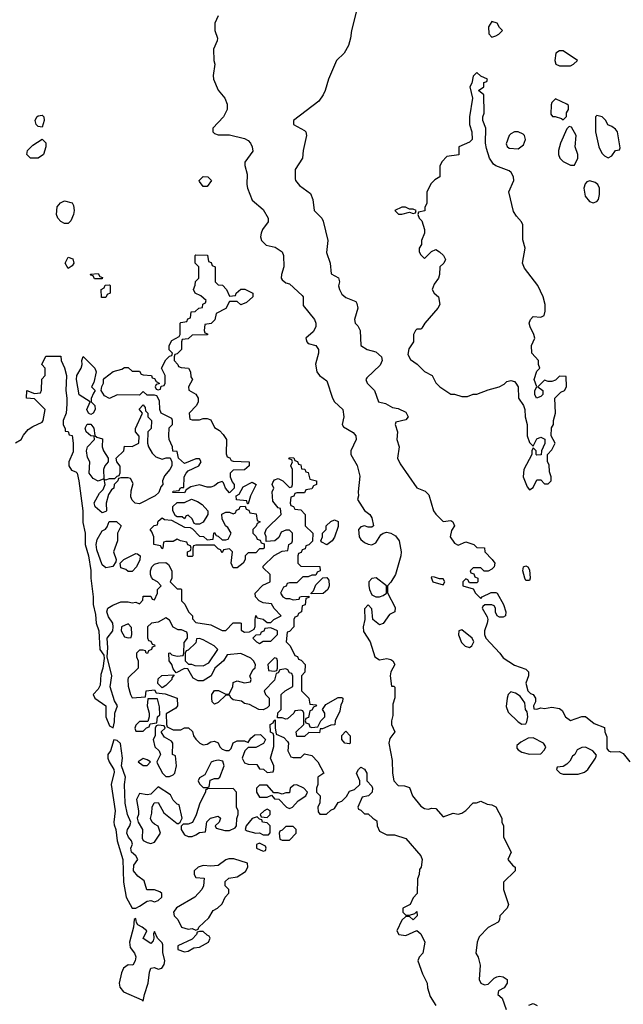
# Model space of a CAD drawing. Header units: inches. Extents: x 2601682 to 2755810, y 449311 to 584050.
# Tile 212 of 256: x 2640210 to 2643431, y 523278 to 528528. Entities that reach past the tile are written whole.
import ezdxf

# ---------------------------------------------------------------- set-up
doc = ezdxf.new("R2010")
doc.units = ezdxf.units.IN
doc.header["$MEASUREMENT"] = 0
doc.layers.add('C6542', color=7, linetype='Continuous')

msp = doc.modelspace()

# ---------------------------------------------------------------- linework, layer by layer
at = {"layer": 'C6542', "color": 2}
for points, elevation in [([(2642010.7, 528589.3), (2641981, 528470), (2641976, 528430), (2641964.7, 528390), (2641941, 528350), (2641901, 528310), (2641858, 528210), (2641841, 528150), (2641830, 528128), (2641806.4, 528093.6), (2641672, 527990), (2641672, 527970), (2641730, 527938), (2641738, 527930), (2641741, 527910), (2641722.8, 527830), (2641718.8, 527790), (2641681, 527730), (2641679.6, 527679.6), (2641682, 527670), (2641703.5, 527643.5), (2641762, 527602), (2641774.8, 527570), (2641782, 527510), (2641822, 527470), (2641830, 527454), (2641854.8, 527350), (2641847.1, 527287.1), (2641866.8, 527230), (2641872.7, 527172.7), (2641910.9, 527150.9), (2641916, 527130), (2641911.6, 527108.4), (2641916, 527090), (2641930, 527064.7), (2641950, 527046), (2642004.7, 527024.7), (2642010, 527014), (2642014, 526990), (2641996, 526930), (2642001, 526910), (2642014.9, 526894.9), (2642027.7, 526870), (2642030.7, 526790.7), (2642064.7, 526770), (2642110, 526757.1), (2642141.6, 526730), (2642144.4, 526710), (2642133.4, 526686.6), (2642062, 526618), (2642058, 526610), (2642064.7, 526590), (2642102.8, 526550), (2642124.7, 526490), (2642162, 526482), (2642199.8, 526459.8), (2642230, 526454.8), (2642270, 526436), (2642282.8, 526410), (2642270, 526394), (2642218, 526382), (2642214, 526370), (2642226, 526330), (2642222.8, 526290), (2642234.8, 526250), (2642226.8, 526190), (2642239.8, 526159.8), (2642330, 526032), (2642373.2, 526013.2), (2642393.7, 525993.7), (2642418, 525910), (2642430, 525892), (2642470, 525852), (2642510, 525858), (2642522, 525850), (2642530.8, 525830), (2642514.8, 525805.2), (2642507.3, 525770), (2642530, 525736), (2642550, 525726), (2642590, 525744.7), (2642634, 525730), (2642650, 525714), (2642690, 525712), (2642692, 525690), (2642732, 525650), (2642744.7, 525630), (2642742, 525610), (2642730, 525598), (2642710, 525588), (2642688.4, 525588.4), (2642670, 525606), (2642630, 525606), (2642614, 525590), (2642618, 525578), (2642632.7, 525572.7), (2642638, 525558), (2642654, 525550), (2642654, 525530), (2642650, 525526), (2642610, 525526), (2642602, 525542), (2642590, 525546), (2642574, 525530), (2642574, 525510), (2642630, 525494), (2642642, 525470), (2642670, 525442), (2642678, 525450), (2642726.3, 525473.7), (2642750, 525474), (2642758, 525470), (2642791.3, 525410), (2642804.7, 525370), (2642802, 525350), (2642790, 525342), (2642770, 525342), (2642758, 525350), (2642749, 525369), (2642748.7, 525390), (2642742, 525402), (2642730, 525408.7), (2642691.3, 525408.7), (2642681, 525399), (2642678, 525390), (2642704, 525344), (2642707.3, 525330), (2642704.9, 525310), (2642690.5, 525270), (2642690.5, 525250), (2642697.3, 525230), (2642772, 525150), (2642790, 525124.7), (2642850, 525086), (2642910, 525064.7), (2642924.7, 525050), (2642924.7, 525030), (2642911, 524990), (2642922, 524950), (2642936, 524936), (2642950.7, 524930.7), (2642962, 524910), (2642962, 524890), (2642952, 524870), (2642954, 524854), (2642970, 524852), (2642990, 524858), (2643010, 524856), (2643050, 524862.8), (2643090, 524856), (2643105.4, 524845.4), (2643122, 524810), (2643150, 524792), (2643210, 524812), (2643230, 524812), (2643276, 524776), (2643330, 524754), (2643332, 524730), (2643343.6, 524703.6), (2643342.8, 524642.8), (2643352, 524630), (2643364, 524624), (2643410, 524626.8), (2643430, 524616), (2643465.5, 524570)], 42), ([(2641270, 528548), (2641250.8, 528510), (2641251.3, 528470), (2641266, 528430), (2641264.7, 528415.3), (2641244.7, 528370), (2641246, 528310), (2641251.3, 528290), (2641242.8, 528230), (2641244.7, 528210), (2641270, 528152), (2641304.7, 528110), (2641316.9, 528076.9), (2641318, 528050), (2641298, 528010), (2641241, 527950), (2641241, 527930), (2641250, 527921), (2641270, 527914.8), (2641330, 527913.4), (2641410, 527894.9), (2641430, 527884), (2641442, 527870), (2641450.7, 527850), (2641453.7, 527826.3), (2641411.1, 527768.9), (2641411, 527750), (2641424.9, 527704.9), (2641422.4, 527650), (2641426, 527630), (2641450, 527566), (2641510, 527516), (2641536, 527470), (2641536, 527450), (2641506, 527410), (2641498.8, 527390), (2641496, 527370), (2641501, 527350), (2641525.8, 527325.8), (2641574.4, 527314.4), (2641611.3, 527290), (2641618.8, 527270), (2641619.1, 527210), (2641607.7, 527170), (2641606, 527150), (2641610, 527141), (2641630, 527124.9), (2641650, 527118.8), (2641717.5, 527057.5), (2641722.8, 527050), (2641723.4, 527003.4), (2641784, 526930), (2641790.8, 526910), (2641790.8, 526890), (2641776.4, 526863.6), (2641738, 526830), (2641742, 526810), (2641750, 526802), (2641790, 526791), (2641804.7, 526770), (2641804.7, 526750), (2641787.9, 526692.1), (2641796, 526650), (2641810, 526631.3), (2641850, 526602), (2641879.1, 526510), (2641890.8, 526490), (2641934.8, 526450), (2641940.7, 526410), (2641930.8, 526370), (2641937.3, 526357.3), (2641990, 526326.8), (2642004, 526310), (2642004.9, 526290), (2641977.3, 526230), (2641977.3, 526210), (2642010.6, 526150.6), (2642025.4, 526094.6), (2642016, 526010), (2642018, 525990), (2642012, 525970), (2642050, 525911.3), (2642078, 525890), (2642090, 525872), (2642098, 525830), (2642090, 525822), (2642070, 525822), (2642050, 525829), (2642030, 525824), (2642018.8, 525810), (2642022, 525770), (2642030, 525756), (2642050, 525740.7), (2642070, 525730.7), (2642090, 525727.3), (2642110, 525738), (2642138, 525782), (2642149, 525791), (2642170, 525796), (2642190, 525790.8), (2642215.2, 525775.2), (2642234.8, 525750), (2642246, 525690), (2642244.7, 525670), (2642216, 525570), (2642190.9, 525529.1), (2642172, 525510), (2642172.7, 525472.7), (2642214.4, 525394.4), (2642212, 525370), (2642183.4, 525356.6), (2642150, 525308), (2642130, 525301.2), (2642094, 525330), (2642090, 525386), (2642070, 525408), (2642050, 525386), (2642051.3, 525330), (2642043.8, 525290), (2642045.5, 525265.5), (2642080.7, 525210), (2642106, 525130), (2642130, 525114.8), (2642170, 525121), (2642190, 525116), (2642202, 525110), (2642211.3, 525090), (2642191, 525050), (2642186.8, 525030), (2642194, 524974), (2642206, 524974), (2642211.6, 524968.4), (2642212.7, 524912.7), (2642202, 524878), (2642202, 524818), (2642194.8, 524790), (2642194.8, 524770), (2642211.3, 524730), (2642185.3, 524694.7), (2642179.3, 524670), (2642198, 524578), (2642198.8, 524510), (2642207.3, 524470), (2642230, 524444.7), (2642263.6, 524443.6), (2642290, 524434), (2642306, 524390), (2642350, 524334.8), (2642370, 524322.8), (2642390, 524318), (2642410, 524324.7), (2642430, 524322), (2642470, 524278), (2642523.1, 524296.9), (2642550, 524292), (2642570, 524298), (2642590, 524311.3), (2642630, 524352), (2642647.3, 524352.7), (2642670, 524362), (2642705.4, 524345.4), (2642730, 524342), (2642751.3, 524331.3), (2642782, 524270), (2642782, 524250), (2642792, 524230), (2642792, 524170), (2642832, 524090), (2642814, 524050), (2642839.6, 524019.6), (2642854, 524010), (2642854, 523990), (2642791.6, 523928.4), (2642791.3, 523890), (2642818, 523810), (2642812, 523790), (2642772, 523750), (2642771.1, 523728.9), (2642763.6, 523716.4), (2642710, 523688), (2642662, 523638), (2642651.3, 523610), (2642644.7, 523550), (2642656, 523530), (2642666.4, 523486.4), (2642661, 523410), (2642670.9, 523390.9), (2642690, 523381), (2642710, 523384.7), (2642742.5, 523417.5), (2642755.5, 523424.5), (2642770, 523427.3), (2642790, 523424), (2642811.3, 523410), (2642811.3, 523390), (2642794.4, 523365.6), (2642764.7, 523350), (2642762, 523330), (2642784.7, 523310), (2642806, 523250)], 38), ([(2640189, 526271), (2640218, 526290), (2640230, 526312), (2640256.4, 526343.6), (2640280.4, 526359.6), (2640330, 526382), (2640335.3, 526390), (2640346, 526450), (2640290, 526506), (2640246, 526510), (2640248, 526550), (2640290, 526534), (2640322, 526538), (2640327.3, 526552.7), (2640328.9, 526611.1), (2640346, 526630), (2640346, 526670), (2640328, 526690), (2640350, 526734), (2640430, 526734), (2640431.3, 526710), (2640450, 526672), (2640460.7, 526630), (2640456, 526550), (2640462.8, 526510), (2640462, 526478), (2640458, 526430), (2640442, 526390), (2640442, 526370), (2640454, 526346), (2640454, 526334), (2640470, 526332), (2640474, 526314), (2640490.7, 526310.7), (2640496, 526270), (2640496, 526224), (2640472, 526170), (2640472, 526150), (2640486.8, 526126.8), (2640510, 526118), (2640518, 526110), (2640526.8, 526070), (2640546.8, 525910), (2640547.5, 525847.5), (2640560.7, 525790), (2640560.5, 525730), (2640577.1, 525670), (2640590.5, 525590.5), (2640590.5, 525550), (2640602.8, 525450), (2640602, 525410), (2640615.6, 525355.6), (2640619.1, 525310), (2640633.4, 525270), (2640638.8, 525170), (2640658.8, 525138.8), (2640662, 525122), (2640654.8, 525070), (2640643, 525037), (2640639.8, 524980.2), (2640630, 524958), (2640602, 524930), (2640612, 524910), (2640671, 524870), (2640670.7, 524810), (2640690, 524762), (2640710, 524752), (2640716.6, 524783.4), (2640718, 524830), (2640733.2, 524870), (2640716.1, 524896.1), (2640694, 524970), (2640702.4, 525030), (2640677.2, 525130), (2640681.2, 525178.8), (2640676.9, 525230), (2640706.6, 525270), (2640709.3, 525290), (2640706.6, 525310), (2640684, 525344), (2640675.1, 525370), (2640680.7, 525390), (2640706.8, 525406.8), (2640750, 525424.7), (2640790, 525424.7), (2640810, 525418), (2640830, 525422), (2640850, 525414), (2640867.3, 525432.7), (2640870, 525454), (2640910, 525454), (2640918, 525438), (2640930, 525434), (2640946, 525470), (2640946, 525490), (2640966, 525510), (2640946, 525530), (2640923.1, 525543.1), (2640914.6, 525554.6), (2640908, 525570), (2640908, 525590), (2640915.3, 525610), (2640930, 525624.7), (2640952.7, 525632.7), (2640990, 525634), (2641003.6, 525623.6), (2641022, 525590), (2641022, 525550), (2641014, 525530), (2641050, 525494), (2641070, 525494), (2641074, 525490), (2641074, 525430), (2641091.6, 525411.6), (2641112, 525370), (2641132, 525350), (2641132.7, 525332.7), (2641150, 525314), (2641230, 525301), (2641290, 525271.3), (2641310, 525272), (2641350, 525311.3), (2641387.3, 525312.7), (2641392, 525310), (2641392.7, 525272.7), (2641410, 525262), (2641436.4, 525263.6), (2641462, 525278), (2641467.3, 525292.7), (2641466, 525330), (2641470, 525352), (2641478, 525338), (2641510, 525332), (2641530, 525314), (2641550, 525314), (2641566, 525330), (2641606, 525350), (2641568.9, 525388.9), (2641554, 525414), (2641510, 525418), (2641488.9, 525428.9), (2641468, 525450), (2641466, 525470), (2641507.3, 525512.7), (2641546, 525530), (2641546, 525570), (2641510, 525606), (2641510, 525614), (2641568.4, 525671.6), (2641610, 525694), (2641642, 525698), (2641646, 525730), (2641662, 525738), (2641666, 525750), (2641666, 525790), (2641650, 525806), (2641630, 525806), (2641605.4, 525794.6), (2641592.7, 525767.3), (2641571.6, 525748.4), (2641526, 525746), (2641526, 525770), (2641518, 525790), (2641527.3, 525812.7), (2641606, 525890), (2641602, 525922), (2641590, 525926), (2641560.4, 525960.4), (2641558, 526010), (2641566, 526030), (2641558, 526050), (2641560.4, 526059.6), (2641570, 526074), (2641590, 526082), (2641614, 526070), (2641650, 526034), (2641662, 526038), (2641666, 526050), (2641666, 526130), (2641658, 526150), (2641666, 526170), (2641662, 526182), (2641647.3, 526187.3), (2641650, 526194), (2641672.7, 526192.7), (2641678, 526178), (2641692.7, 526172.7), (2641698, 526158), (2641710, 526154), (2641714, 526134), (2641731.6, 526131.6), (2641738, 526118), (2641750, 526114), (2641758, 526078), (2641794, 526070), (2641794, 526050), (2641778, 526042), (2641770, 526026), (2641738, 526022), (2641730, 526006), (2641690, 526006), (2641678, 526002), (2641672.7, 525987.3), (2641658, 525982), (2641654, 525950), (2641658, 525938), (2641672, 525932), (2641678, 525918), (2641710, 525914), (2641734, 525890), (2641734, 525830), (2641774, 525790), (2641772.7, 525747.3), (2641752.7, 525727.3), (2641738, 525722), (2641732.7, 525707.3), (2641718, 525702), (2641712.7, 525687.3), (2641698, 525682), (2641694, 525670), (2641694, 525630), (2641710, 525614), (2641811.6, 525611.6), (2641814, 525590), (2641798, 525582), (2641790, 525566), (2641770, 525566), (2641750, 525558), (2641722, 525558), (2641690, 525526), (2641650, 525526), (2641638, 525522), (2641632, 525508), (2641618, 525502), (2641602, 525470), (2641614, 525450), (2641630, 525442), (2641650, 525442), (2641670, 525434), (2641702, 525438), (2641706, 525450), (2641712.7, 525452.7), (2641754, 525454), (2641752.7, 525447.3), (2641738, 525442), (2641732.7, 525407.3), (2641718, 525402), (2641714, 525370), (2641698, 525362), (2641692.7, 525347.3), (2641678, 525342), (2641674, 525330), (2641674, 525290), (2641650, 525266), (2641638, 525262), (2641632, 525210), (2641654, 525190), (2641678, 525138), (2641692.7, 525132.7), (2641698, 525118), (2641712.7, 525112.7), (2641734, 525090), (2641731.6, 525048.4), (2641714, 525030), (2641714, 524950), (2641754, 524910), (2641758, 524878), (2641790, 524874), (2641794, 524870), (2641778, 524862), (2641770, 524846), (2641758, 524842), (2641752, 524808), (2641738, 524802), (2641734, 524790), (2641738, 524778), (2641752.7, 524772.7), (2641758, 524758), (2641770, 524754), (2641802, 524758), (2641818, 524790), (2641838, 524810), (2641838, 524830), (2641826, 524850), (2641843.1, 524876.9), (2641910, 524914), (2641930, 524914), (2641934, 524910), (2641932, 524890), (2641924.7, 524875.3), (2641918.8, 524841.2), (2641894, 524790), (2641892.7, 524767.3), (2641870, 524766), (2641826, 524746), (2641814, 524746), (2641810, 524726), (2641752.7, 524727.3), (2641730, 524706), (2641690, 524706), (2641686, 524730), (2641726, 524770), (2641726, 524830), (2641722, 524842), (2641710, 524846), (2641678, 524842), (2641674, 524830), (2641639.6, 524800.4), (2641630, 524798), (2641610, 524806), (2641586, 524806), (2641588.4, 524831.6), (2641606, 524850), (2641606, 524930), (2641626, 524950), (2641667.3, 524972.7), (2641667.3, 525027.3), (2641662, 525042), (2641650, 525046), (2641642, 525062), (2641630, 525066), (2641598, 525062), (2641590, 525046), (2641578, 525042), (2641570, 525006), (2641514, 524950), (2641522, 524930), (2641542, 524910), (2641542, 524870), (2641530, 524858), (2641510, 524848), (2641486, 524850), (2641436.4, 524876.4), (2641410, 524882), (2641394, 524894), (2641350, 524902), (2641338, 524910), (2641330, 524926), (2641310, 524926), (2641270, 524888), (2641250, 524878), (2641238, 524890), (2641235.3, 524910), (2641235.3, 524930), (2641249, 524951), (2641270.9, 524950.9), (2641310, 524932), (2641327.3, 524932.7), (2641348, 524970), (2641350, 524994), (2641370, 525002), (2641410, 524992), (2641442, 524998), (2641446, 525010), (2641438, 525030), (2641456.4, 525063.6), (2641467.3, 525072.7), (2641468, 525090), (2641458, 525110), (2641443.1, 525123.1), (2641390, 525148), (2641318, 525142), (2641298, 525110), (2641252, 525070), (2641232, 525030), (2641190, 525002), (2641163.1, 525003.1), (2641136.4, 525016.4), (2641107.3, 525067.3), (2641090, 525068), (2641046, 525046), (2641030, 525066), (2641022, 525090), (2641008, 525110), (2641006, 525150), (2641011.6, 525151.6), (2641022, 525142), (2641050, 525134), (2641082, 525138), (2641086, 525150), (2641087.3, 525207.3), (2641106, 525230), (2641106, 525250), (2641102, 525262), (2641074, 525274), (2641055.3, 525275.3), (2641028.9, 525288.9), (2641010, 525326), (2640990, 525338), (2640950, 525315.3), (2640914, 525310), (2640892, 525290), (2640892.7, 525232.7), (2640898, 525218), (2640910, 525214), (2640918, 525198), (2640930, 525194), (2640931.6, 525188.4), (2640918, 525182), (2640914, 525170), (2640898, 525162), (2640891.6, 525148.4), (2640886, 525150), (2640882, 525162), (2640870, 525166), (2640850, 525166), (2640834, 525150), (2640834, 525130), (2640842, 525110), (2640842, 525070), (2640790, 525018), (2640786.8, 525010), (2640790, 524974), (2640801, 524930), (2640810, 524912), (2640882, 524918), (2640886, 524950), (2640930, 524954), (2640938, 524938), (2640987.3, 524932.7), (2641051.1, 524911.1), (2641052, 524870), (2641043.6, 524856.4), (2640992.7, 524827.3), (2640994, 524770), (2640998, 524758), (2641030, 524742), (2641070, 524742), (2641090, 524752), (2641111.6, 524751.6), (2641132, 524732), (2641138, 524710), (2641150, 524692), (2641171.1, 524671.1), (2641190, 524662), (2641210, 524664.7), (2641230, 524678), (2641250, 524681), (2641270, 524672), (2641278, 524650), (2641290, 524638), (2641310, 524631.3), (2641328.4, 524631.6), (2641338, 524642), (2641350, 524672), (2641370, 524682), (2641410, 524682), (2641430, 524674), (2641443.1, 524696.9), (2641464.7, 524715.3), (2641496, 524716), (2641522, 524690), (2641511.3, 524668.7), (2641470, 524648), (2641430, 524648), (2641412, 524630), (2641398, 524590), (2641410, 524564.7), (2641430, 524558), (2641476, 524556), (2641490, 524534), (2641511.6, 524531.6), (2641530, 524514), (2641562, 524518), (2641566, 524530), (2641566, 524550), (2641548, 524590), (2641567.3, 524652.7), (2641566, 524710), (2641562, 524722), (2641548.4, 524728.4), (2641546, 524770), (2641562, 524778), (2641566, 524790), (2641574, 524794), (2641572.7, 524752.7), (2641578, 524718), (2641619.8, 524699.8), (2641639.8, 524679.8), (2641644.7, 524670), (2641642, 524630), (2641658, 524598), (2641670, 524594), (2641710, 524594), (2641730, 524614), (2641770, 524604.7), (2641802, 524570), (2641834, 524510), (2641802, 524490), (2641802, 524450), (2641794, 524430), (2641794, 524410), (2641814, 524390), (2641812.7, 524352.7), (2641802, 524330), (2641803.6, 524303.6), (2641812.7, 524292.7), (2641847.3, 524292.7), (2641870, 524314), (2641890, 524322), (2641910, 524354), (2641930, 524362), (2641954.6, 524385.4), (2641970, 524414), (2641996.4, 524423.6), (2642026, 524450), (2642026, 524470), (2642008, 524510), (2642018, 524530), (2642030, 524542), (2642050, 524532), (2642062, 524510), (2642062, 524470), (2642090, 524442), (2642093.4, 524430), (2642090.6, 524410), (2642070.9, 524389.1), (2642038, 524382), (2642014, 524330), (2642018, 524318), (2642030, 524314), (2642050, 524294), (2642070, 524294), (2642094, 524270), (2642116, 524256), (2642118, 524230), (2642130, 524202), (2642170, 524182), (2642210, 524182), (2642270, 524162), (2642351, 524070), (2642358, 524050), (2642352, 524010), (2642343.6, 523996.4), (2642342, 523970), (2642332.7, 523947.3), (2642331.6, 523868.4), (2642310, 523846), (2642294, 523810), (2642254, 523790), (2642254, 523770), (2642270, 523754), (2642290, 523754), (2642318, 523762), (2642330, 523772), (2642331.3, 523750), (2642310, 523728), (2642290, 523746), (2642270, 523746), (2642250, 523726), (2642222, 523670), (2642234, 523650), (2642270, 523644.7), (2642330, 523672), (2642350, 523654), (2642372, 523610), (2642362, 523550), (2642342, 523530), (2642334, 523510), (2642359.8, 523439.8), (2642384.7, 523390), (2642385.4, 523365.4), (2642399.8, 523319.8), (2642430.9, 523270.9)], 34), ([(2642927.3, 523272.7), (2642950, 523282), (2642971.1, 523271.1)], 38)]:
    msp.add_lwpolyline(points, dxfattribs=dict(at, elevation=elevation))
for points, elevation in [([(2642730, 528518), (2642712, 528490), (2642712.7, 528452.7), (2642730, 528434), (2642750, 528442), (2642766, 528450), (2642786, 528470), (2642770, 528486), (2642758, 528510)], 46), ([(2643110, 528361.2), (2643090, 528361.2), (2643071.3, 528350), (2643064.7, 528310), (2643071.6, 528291.6), (2643090, 528282), (2643150, 528282), (2643166, 528290), (2643186, 528310)], 46), ([(2642650, 528246), (2642630, 528226), (2642622, 528190), (2642612, 528170), (2642626, 528110), (2642611, 528010), (2642611, 527970), (2642622.8, 527930), (2642624.7, 527890), (2642610, 527875.3), (2642554, 527850), (2642552.7, 527807.3), (2642490, 527798), (2642462, 527770), (2642452.7, 527747.3), (2642452, 527690), (2642425.4, 527674.6), (2642405.4, 527654.6), (2642382, 527610), (2642382, 527550), (2642372.7, 527527.3), (2642371.6, 527508.4), (2642338, 527502), (2642334, 527490), (2642342, 527470), (2642356, 527456), (2642371, 527410), (2642370.9, 527389.1), (2642354, 527350), (2642354, 527330), (2642342, 527310), (2642342, 527290), (2642350, 527274), (2642370, 527254), (2642407.3, 527292.7), (2642430, 527302), (2642450.7, 527290.7), (2642471.3, 527270), (2642482, 527250), (2642474, 527230), (2642452, 527210), (2642451.1, 527168.9), (2642444.7, 527150), (2642422, 527118), (2642411.3, 527090), (2642422, 527070), (2642444.7, 527050), (2642452, 527010), (2642442, 526990), (2642372, 526910), (2642356.9, 526883.1), (2642350, 526878), (2642330, 526878), (2642322, 526870), (2642312, 526850), (2642312, 526810), (2642287.5, 526772.5), (2642282, 526742), (2642295.3, 526715.3), (2642330.7, 526690.7), (2642370, 526651.3), (2642411.3, 526630), (2642430, 526592), (2642452, 526570), (2642510, 526531.3), (2642530, 526531.3), (2642570, 526518), (2642600.4, 526519.6), (2642630, 526531.3), (2642650, 526531.3), (2642710, 526554.8), (2642769.3, 526570.7), (2642796, 526584), (2642810, 526598), (2642830, 526604.7), (2642850, 526598), (2642858, 526590), (2642870.8, 526570), (2642871, 526510), (2642898, 526470), (2642906, 526450), (2642907.3, 526410), (2642917.3, 526370), (2642918, 526310), (2642930, 526274), (2642950, 526254), (2642970, 526294), (2642990, 526302), (2643012, 526292), (2643012, 526268), (2642994, 526230), (2642992.7, 526207.3), (2642970, 526206), (2642966, 526210), (2642966, 526230), (2642950, 526246), (2642942, 526230), (2642942, 526210), (2642901, 526130), (2642896, 526090), (2642918, 526038), (2642930, 526022), (2642950, 526034), (2642970, 526074), (2642990, 526074), (2643010, 526054), (2643030, 526054), (2643046, 526070), (2643046, 526090), (2643036.4, 526116.4), (2643035.3, 526155.3), (2643026, 526170), (2643026, 526210), (2643050, 526234), (2643068, 526270), (2643046, 526310), (2643048, 526352), (2643058, 526370), (2643058, 526390), (2643068.7, 526430), (2643066, 526510), (2643098, 526542), (2643118, 526550), (2643128, 526570), (2643126, 526626), (2643090, 526628), (2643070, 526606), (2643050, 526598), (2643030, 526598), (2643010, 526606), (2642974, 526570), (2643002, 526550), (2643002, 526530), (2642990, 526518), (2642968, 526510), (2642959, 526530), (2642959, 526550), (2642968.7, 526570), (2642955.3, 526610), (2642970, 526654), (2642986, 526670), (2642978, 526690), (2642978, 526710), (2642942.7, 526750), (2642941.2, 526790), (2642959, 526830), (2642954, 526850), (2642933.2, 526890), (2642929.4, 526910.6), (2642935.3, 526930), (2642950, 526944.7), (2642990, 526941), (2643008, 526950), (2643014.6, 526974.6), (2643014, 527010), (2643004, 527050), (2642974, 527110), (2642903.2, 527203.2), (2642893.2, 527230), (2642908, 527310), (2642894.6, 527354.6), (2642894.6, 527434.6), (2642888, 527450), (2642860.2, 527480.2), (2642845.6, 527505.6), (2642819.3, 527610), (2642846, 527670), (2642845.2, 527690), (2642832.7, 527712.7), (2642822, 527722), (2642750, 527748), (2642738, 527758), (2642717.2, 527790), (2642701.5, 527841.5), (2642696, 527870), (2642697.2, 527950), (2642682, 527990), (2642682, 528010), (2642688.7, 528030), (2642687.3, 528127.3), (2642658, 528150), (2642686, 528170), (2642687.3, 528192.7), (2642702, 528198), (2642706, 528210), (2642670, 528226)], 46), ([(2643070, 528106), (2643050, 528086), (2643045.4, 528074.6), (2643043.6, 528023.6), (2643052.7, 528012.7), (2643067.3, 528012.7), (2643102, 528002), (2643110, 527994), (2643127.3, 528012.7), (2643128.4, 528031.6), (2643138, 528050), (2643138, 528070), (2643130, 528078)], 46), ([(2640330, 527955.3), (2640310, 527959), (2640299, 527970), (2640294, 527990), (2640302, 528010), (2640310, 528016), (2640330, 528018.8), (2640338.8, 528010), (2640342, 527990)], 34), ([(2643290, 528018), (2643282, 528010), (2643282, 527930), (2643301, 527850), (2643316.9, 527816.9), (2643330, 527802), (2643350, 527792), (2643370, 527802), (2643388.9, 527831.1), (2643410, 527834), (2643414.6, 527845.4), (2643399.3, 527930), (2643390, 527944), (2643370, 527959), (2643348, 527968), (2643338, 527990), (2643318, 528010)], 46), ([(2643142, 527958), (2643130, 527946), (2643096, 527870), (2643084.7, 527830), (2643084.7, 527810), (2643092, 527790), (2643110, 527772), (2643150, 527752), (2643170, 527752), (2643188.7, 527790), (2643188.7, 527810), (2643174, 527850), (2643179, 527910), (2643154.6, 527954.6)], 46), ([(2640310, 527789.6), (2640269, 527790), (2640249, 527810), (2640252.7, 527830), (2640281, 527859), (2640330, 527891), (2640350, 527872), (2640350.4, 527850), (2640337.1, 527810)], 34), ([(2642870, 527929.2), (2642850, 527929.2), (2642830, 527919), (2642822.8, 527910), (2642806.8, 527866.8), (2642811.1, 527851.1), (2642822.8, 527842.8), (2642870, 527838.8), (2642898.9, 527861.1), (2642909.2, 527890), (2642904, 527910), (2642897.5, 527917.5)], 46), ([(2641190, 527638), (2641170, 527666), (2641168.7, 527670), (2641190, 527691.3), (2641214, 527690), (2641234, 527670), (2641210, 527638)], 34), ([(2643251.6, 527668.4), (2643236.9, 527663.1), (2643226.8, 527653.2), (2643221, 527630), (2643227.1, 527587.1), (2643250, 527558), (2643270, 527551.3), (2643290, 527558), (2643299, 527570), (2643304.7, 527595.3), (2643304, 527630), (2643295.3, 527650), (2643280.2, 527660.2)], 46), ([(2640470, 527440.9), (2640450, 527441.6), (2640430, 527451.5), (2640414.3, 527470), (2640407.1, 527490), (2640409.7, 527530.3), (2640428.2, 527551.8), (2640450, 527561.6), (2640490, 527551.3), (2640497.1, 527537.1), (2640500.4, 527510), (2640497.1, 527490), (2640483.9, 527456.1)], 34), ([(2642250, 527528.7), (2642212, 527510), (2642231.6, 527491.6), (2642250, 527491.3), (2642290, 527502), (2642310, 527494), (2642322, 527498), (2642326, 527510), (2642310, 527518), (2642290, 527518), (2642268.4, 527528.4)], 46), ([(2640470, 527202), (2640453.2, 527230), (2640470, 527261), (2640493.7, 527253.7), (2640498.8, 527230), (2640490, 527215.3)], 34), ([(2641330, 527054), (2641362, 527058), (2641366, 527070), (2641390, 527092), (2641411.6, 527091.6), (2641454, 527070), (2641454, 527050), (2641419.8, 527020.2), (2641390, 527008), (2641370, 527026), (2641330, 527026), (2641311.1, 526988.9), (2641258, 526962), (2641251.6, 526928.4), (2641232, 526908), (2641198, 526902), (2641194, 526870), (2641198, 526858), (2641212.7, 526852.7), (2641212.7, 526847.3), (2641130, 526846), (2641110, 526826), (2641078, 526822), (2641074, 526810), (2641074, 526770), (2641050, 526746), (2641038, 526742), (2641034, 526730), (2641034, 526710), (2641054, 526690), (2641058, 526678), (2641072.7, 526672.7), (2641112, 526670), (2641122, 526650), (2641123.6, 526623.6), (2641132, 526610), (2641112, 526570), (2641112.7, 526552.7), (2641151.1, 526531.1), (2641162, 526510), (2641162, 526490), (2641154, 526470), (2641114, 526430), (2641118, 526398), (2641130, 526394), (2641170, 526394), (2641190, 526402), (2641210, 526402), (2641230, 526394), (2641250, 526354), (2641276.9, 526336.9), (2641296.9, 526316.9), (2641314, 526290), (2641312.7, 526212.7), (2641318, 526198), (2641332, 526192), (2641338, 526178), (2641350, 526174), (2641434, 526170), (2641434, 526150), (2641410, 526128), (2641350, 526126), (2641334, 526110), (2641334, 526090), (2641343.6, 526063.6), (2641354, 526050), (2641354, 526030), (2641330, 526006), (2641308, 526030), (2641298, 526058), (2641290, 526066), (2641270, 526058), (2641250, 526042), (2641230, 526035.3), (2641210, 526035.3), (2641170, 526048.7), (2641123.6, 526036.4), (2641098, 526022), (2641090, 526006), (2641027.3, 526007.3), (2641030, 526014), (2641062, 526018), (2641066, 526030), (2641074, 526034), (2641086, 526034), (2641088.7, 526090), (2641098, 526110), (2641110, 526122), (2641166, 526150), (2641178, 526170), (2641170, 526186), (2641150, 526186), (2641090, 526162), (2641058, 526190), (2641050, 526226), (2641027.3, 526227.3), (2641026, 526250), (2641008, 526290), (2641006, 526310), (2641008.4, 526351.6), (2641026, 526370), (2641026, 526390), (2641022, 526402), (2640966, 526430), (2640958, 526450), (2640956.4, 526496.4), (2640942, 526522), (2640930, 526526), (2640890, 526526), (2640870, 526546), (2640850, 526526), (2640730, 526528), (2640690, 526508.7), (2640663.1, 526523.1), (2640646, 526550), (2640648.4, 526571.6), (2640658, 526590), (2640658, 526610), (2640663.1, 526616.9), (2640710, 526651.3), (2640755.3, 526664.7), (2640770, 526674), (2640790, 526674), (2640810, 526654), (2640850, 526654), (2640858, 526638), (2640870, 526634), (2640914, 526630), (2640918, 526618), (2640930, 526614), (2640938, 526598), (2640954, 526590), (2640954, 526586), (2640938, 526582), (2640934, 526570), (2640938, 526558), (2640950, 526554), (2640962, 526558), (2640966, 526574), (2640982, 526578), (2640986, 526590), (2640986, 526630), (2640968, 526670), (2640990, 526714), (2641010, 526734), (2641022, 526738), (2641026, 526750), (2641008.4, 526768.4), (2641008.4, 526791.6), (2641022, 526818), (2641062, 526838), (2641066, 526850), (2641066, 526910), (2641070, 526914), (2641102, 526918), (2641107.3, 526932.7), (2641122, 526938), (2641126, 526970), (2641147.3, 526972.7), (2641166, 526990), (2641186, 526994), (2641188.4, 527011.6), (2641202, 527018), (2641206, 527030), (2641176.4, 527056.4), (2641146, 527070), (2641138, 527090), (2641147.3, 527112.7), (2641148.4, 527131.6), (2641166, 527150), (2641166, 527210), (2641146, 527230), (2641146, 527270), (2641150, 527274), (2641212.7, 527272.7), (2641218, 527238), (2641232.7, 527232.7), (2641238, 527218), (2641254, 527210), (2641254, 527130), (2641270, 527114), (2641292.7, 527112.7), (2641314, 527090)], 34), ([(2640610, 527146), (2640602, 527162), (2640590, 527166), (2640588.4, 527171.6), (2640630, 527174), (2640638, 527158), (2640652.7, 527152.7), (2640650, 527146)], 34), ([(2640670, 527046), (2640647.3, 527047.3), (2640646, 527090), (2640662, 527098), (2640667.3, 527112.7), (2640690, 527114), (2640694, 527110), (2640694, 527070), (2640678, 527062)], 34), ([(2640590, 526422), (2640578, 526430), (2640569, 526450), (2640586, 526490), (2640528, 526528), (2640513, 526610), (2640515.8, 526630), (2640538.4, 526670), (2640543.7, 526690), (2640541.2, 526710), (2640550, 526731.3), (2640611.3, 526670), (2640618, 526650), (2640606, 526594), (2640594, 526570), (2640614, 526550), (2640603.6, 526536.4), (2640592.7, 526507.3), (2640592, 526490), (2640612, 526470), (2640614, 526450), (2640602, 526430)], 34), ([(2640970, 526184.7), (2640992.7, 526192.7), (2641012.7, 526192.7), (2641022, 526170), (2641022, 526150), (2641012, 526130), (2640983.6, 526096.4), (2640972, 526070), (2640974, 526050), (2640963.6, 526036.4), (2640952.7, 526007.3), (2640934, 525990), (2640850, 525946), (2640826, 525950), (2640810, 525966), (2640803.1, 525983.1), (2640804.7, 526015.3), (2640815.3, 526055.3), (2640802, 526082), (2640790, 526086), (2640750, 526086), (2640738, 526082), (2640734, 526070), (2640714, 526050), (2640712, 526030), (2640699.6, 526020.4), (2640683.6, 525996.4), (2640672, 525950), (2640674, 525910), (2640670, 525906), (2640650, 525898), (2640614, 525930), (2640607.3, 525952.7), (2640636.4, 526003.6), (2640656.4, 526023.6), (2640666, 526050), (2640662, 526078), (2640670, 526074), (2640690, 526082), (2640718, 526082), (2640730, 526094), (2640742, 526098), (2640747.3, 526112.7), (2640747.3, 526147.3), (2640728, 526170), (2640726, 526190), (2640766, 526230), (2640770, 526254), (2640810, 526252), (2640846, 526270), (2640847.3, 526307.3), (2640828, 526330), (2640828.4, 526348.4), (2640866, 526430), (2640848.4, 526451.6), (2640870, 526474), (2640879.6, 526459.6), (2640882, 526442), (2640894, 526430), (2640894, 526410), (2640914, 526390), (2640911.6, 526348.4), (2640894, 526330), (2640892, 526270), (2640898, 526250), (2640916.9, 526216.9), (2640936.9, 526196.9)], 34), ([(2640630, 526068), (2640602, 526082), (2640580.9, 526110), (2640584, 526170), (2640572.9, 526192.9), (2640567.3, 526230), (2640572.3, 526250), (2640609, 526290), (2640608, 526308), (2640590, 526309), (2640566, 526330), (2640559.5, 526350), (2640570, 526371.3), (2640590, 526372), (2640606.8, 526350), (2640611.6, 526311.6), (2640622, 526302), (2640652.7, 526292.7), (2640651.3, 526250), (2640658, 526230), (2640682, 526190), (2640682, 526170), (2640664.7, 526150), (2640658, 526130), (2640659.6, 526080.4)], 34), ([(2641426, 525946), (2641422, 525962), (2641367.3, 525967.3), (2641366, 525990), (2641382, 525998), (2641403.1, 526036.9), (2641450, 526062), (2641472, 526050), (2641442, 525990), (2641430, 525946)], 34), ([(2641150, 525838), (2641142, 525842), (2641130, 525866), (2641110, 525886), (2641098, 525882), (2641090, 525866), (2641078, 525878), (2641050, 525878), (2641042, 525882), (2641028.4, 525908.4), (2641028, 525932), (2641050, 525954), (2641090, 525954), (2641128, 525972), (2641159.8, 525959.8), (2641183.6, 525943.6), (2641214, 525910), (2641214, 525890), (2641190, 525848), (2641170, 525838)], 34), ([(2641350, 525606), (2641338, 525630), (2641346, 525690), (2641330, 525706), (2641298, 525702), (2641290, 525686), (2641282, 525702), (2641270, 525706), (2641250, 525726), (2641150, 525726), (2641138, 525722), (2641134, 525710), (2641134, 525670), (2641130, 525666), (2641110, 525666), (2641106, 525670), (2641106, 525690), (2641122, 525698), (2641126, 525710), (2641122, 525722), (2641107.3, 525727.3), (2641102, 525742), (2641068.4, 525748.4), (2641050, 525758), (2641030, 525746), (2640990, 525746), (2640978, 525742), (2640974, 525710), (2640970, 525706), (2640962, 525722), (2640926, 525730), (2640926, 525770), (2640916.4, 525796.4), (2640906, 525810), (2640928.4, 525831.6), (2640946, 525834), (2640950, 525854), (2640970, 525872), (2640983.6, 525863.6), (2641019.6, 525859.6), (2641090, 525822), (2641119.6, 525819.6), (2641132.7, 525812.7), (2641170, 525774), (2641191.6, 525771.6), (2641210, 525754), (2641242, 525758), (2641246, 525790), (2641250, 525794), (2641258, 525778), (2641270, 525774), (2641290, 525754), (2641310, 525754), (2641322, 525758), (2641338, 525790), (2641320.4, 525820.4), (2641308.7, 525828.7), (2641290, 525866), (2641288.4, 525891.6), (2641310, 525902), (2641330, 525902), (2641350, 525894), (2641362, 525898), (2641367.3, 525912.7), (2641382, 525918), (2641387.3, 525932.7), (2641414, 525934), (2641418, 525918), (2641432.7, 525912.7), (2641438, 525898), (2641472.7, 525892.7), (2641478, 525858), (2641494, 525850), (2641478, 525842), (2641472.7, 525827.3), (2641454, 525810), (2641454, 525790), (2641472.7, 525772.7), (2641478, 525758), (2641492.7, 525752.7), (2641498, 525738), (2641514, 525734), (2641514, 525710), (2641510, 525706), (2641490, 525706), (2641470, 525686), (2641430, 525686), (2641414, 525670), (2641414, 525650), (2641402, 525630), (2641370, 525606)], 34), ([(2640670, 525605.2), (2640650, 525622), (2640622, 525702), (2640618.9, 525730), (2640624.2, 525755.8), (2640650, 525802), (2640668.4, 525811.6), (2640676.4, 525823.6), (2640687.3, 525852.7), (2640727.3, 525852.7), (2640752, 525830), (2640732, 525790), (2640732, 525750), (2640711.3, 525690), (2640724.7, 525650), (2640723.6, 525636.4), (2640706.8, 525613.2), (2640690, 525609)], 34), ([(2641850, 525728), (2641822, 525742), (2641818, 525750), (2641826, 525770), (2641826, 525790), (2641846, 525810), (2641846, 525830), (2641870, 525852), (2641890, 525862), (2641910, 525852), (2641910, 525826), (2641890, 525768), (2641878, 525750)], 34), ([(2640790, 525586), (2640776.4, 525596.4), (2640750, 525606), (2640746, 525630), (2640766, 525650), (2640830, 525682), (2640839.6, 525679.6), (2640854, 525670), (2640851.6, 525648.4), (2640834, 525610), (2640810, 525586)], 34), ([(2642910, 525538), (2642905.2, 525550), (2642895.3, 525590), (2642898, 525610), (2642910, 525616), (2642922, 525610), (2642930, 525594), (2642934.8, 525550), (2642930, 525538)], 42), ([(2641766, 525466), (2641766, 525470), (2641778, 525482), (2641790, 525514), (2641827.3, 525552.7), (2641850, 525554), (2641859.6, 525539.6), (2641862, 525510), (2641854, 525490), (2641830, 525468)], 34), ([(2642112.1, 525552.1), (2642090, 525549.2), (2642074, 525530), (2642073.4, 525510), (2642076.3, 525490), (2642090, 525462), (2642110, 525451), (2642130, 525451), (2642150, 525458), (2642168, 525470), (2642168, 525510)], 38), ([(2642410, 525558), (2642406, 525554), (2642414, 525530), (2642470, 525514), (2642478, 525530), (2642470, 525546), (2642450, 525546), (2642423.6, 525556.4)], 42), ([(2640790, 525306), (2640754, 525290), (2640751.3, 525270), (2640770, 525238), (2640790, 525232), (2640806, 525234), (2640808, 525250), (2640807.3, 525287.3)], 34), ([(2641550, 525286), (2641518, 525282), (2641512.7, 525267.3), (2641498, 525262), (2641492.7, 525247.3), (2641470, 525246), (2641454, 525230), (2641474, 525210), (2641490, 525202), (2641510, 525214), (2641550, 525214), (2641586, 525250), (2641586, 525270)], 34), ([(2642570, 525275.3), (2642554, 525270), (2642552, 525248), (2642567.5, 525207.5), (2642587.5, 525187.5), (2642610, 525181), (2642622, 525190), (2642634, 525210), (2642624, 525230)], 42), ([(2641170, 525228), (2641154, 525226), (2641150, 525206), (2641110, 525166), (2641098, 525162), (2641094, 525150), (2641094, 525110), (2641112, 525092), (2641128, 525092), (2641144.7, 525084.7), (2641190, 525082), (2641220.4, 525099.6), (2641268, 525170), (2641248, 525190), (2641190, 525222)], 34), ([(2641570, 525126), (2641534, 525090), (2641538, 525058), (2641570, 525054), (2641582, 525058), (2641586, 525070), (2641586, 525110), (2641582, 525122)], 34), ([(2640970, 524966), (2640948, 524988), (2640950, 525014), (2640969, 525031), (2641034, 525034), (2641022, 525018), (2641022, 525010), (2640990, 524978)], 34), ([(2640946, 524906), (2640894, 524906), (2640891.3, 524870), (2640902, 524830), (2640902, 524810), (2640894, 524786), (2640850, 524786), (2640830, 524766), (2640824.7, 524750), (2640830, 524734), (2640870, 524734), (2640887.3, 524752.7), (2640902, 524758), (2640906, 524774), (2640942, 524778), (2640946, 524810), (2640958, 524822), (2640956.4, 524863.6)], 34), ([(2642830, 524944), (2642816, 524930), (2642811, 524910), (2642806.8, 524866.8), (2642816, 524836), (2642870, 524784.7), (2642890, 524772), (2642910, 524774), (2642916.4, 524783.6), (2642922, 524810), (2642918, 524838), (2642909.1, 524849.1), (2642904.7, 524884.7), (2642881.2, 524921.2), (2642856.5, 524936.5)], 42), ([(2640950, 524766), (2640938, 524762), (2640934, 524750), (2640934, 524710), (2640922, 524690), (2640932, 524650), (2640954, 524630), (2640962, 524610), (2640942, 524570), (2640943.6, 524563.6), (2640972, 524510), (2640990, 524492), (2641010, 524492), (2641030, 524502), (2641038, 524510), (2641048, 524550), (2641042, 524602), (2641026, 524610), (2641028, 524670), (2641020.4, 524680.4), (2640983.1, 524703.1), (2640967.3, 524727.3), (2640967.3, 524732.7), (2640986, 524750), (2640982, 524762)], 34), ([(2640712.7, 524687.3), (2640694.8, 524630), (2640681, 524610), (2640680.7, 524590), (2640687.7, 524570), (2640712.7, 524530), (2640715.3, 524515.3), (2640699.1, 524450), (2640720.7, 524310), (2640713, 524250), (2640715.2, 524235.2), (2640724, 524210), (2640730.5, 524150), (2640760.5, 524050), (2640764.9, 523930), (2640778, 523850), (2640810, 523791), (2640830, 523790.4), (2640850, 523801.3), (2640890, 523827.3), (2640910, 523831.3), (2640930, 523824.7), (2640950, 523831.3), (2640968.7, 523850), (2640968.4, 523868.4), (2640958, 523878), (2640930, 523888.7), (2640889.2, 523889.2), (2640875.5, 523935.5), (2640841.1, 523961.1), (2640817.4, 523990), (2640819.4, 524020.6), (2640840.9, 524050), (2640829.6, 524069.6), (2640806.6, 524090), (2640803.6, 524110), (2640812, 524132), (2640807.6, 524150), (2640791.5, 524170), (2640783, 524190), (2640785.1, 524210), (2640798.4, 524230), (2640802.7, 524250), (2640785.1, 524290), (2640773, 524350), (2640769.6, 524450), (2640775.1, 524490), (2640753.7, 524550), (2640759.7, 524590), (2640749, 524669), (2640730, 524684)], 34), ([(2641970, 524666), (2641946, 524670), (2641928.7, 524690), (2641928.4, 524711.6), (2641950, 524734), (2641974, 524710), (2641974, 524670)], 34), ([(2642950, 524698), (2642923.6, 524696.4), (2642883.6, 524676.4), (2642862, 524658), (2642863.6, 524643.6), (2642870, 524634), (2642890, 524622), (2642930, 524612), (2642990, 524614), (2643010, 524634), (2643018, 524650), (2643006, 524670)], 42), ([(2643230, 524648.7), (2643210, 524648), (2643185.4, 524634.6), (2643172, 524610), (2643159.6, 524600.4), (2643145.4, 524574.6), (2643130, 524558), (2643110, 524546), (2643078, 524542), (2643074, 524530), (2643094, 524510), (2643110, 524504.7), (2643190, 524504.7), (2643224.7, 524515.3), (2643242, 524530), (2643282, 524590), (2643287.3, 524607.3), (2643268, 524630)], 42), ([(2640870, 524588), (2640842, 524570), (2640870, 524552), (2640890, 524552), (2640908, 524570), (2640890, 524582)], 34), ([(2641270, 524579), (2641244.7, 524575.3), (2641231.6, 524568.4), (2641198, 524502), (2641170, 524486), (2641162, 524470), (2641170, 524454), (2641190, 524434), (2641210, 524434), (2641222, 524438), (2641227.3, 524472.7), (2641250, 524482), (2641270, 524482), (2641278, 524490), (2641302, 524550), (2641294, 524574)], 34), ([(2640950, 524438), (2640910, 524398), (2640890, 524395.3), (2640850, 524401.2), (2640833, 524370), (2640844, 524310), (2640844, 524290), (2640837.3, 524270), (2640842.8, 524250), (2640864.9, 524210), (2640863.8, 524163.8), (2640870, 524151.3), (2640890, 524141), (2640910, 524136), (2640930, 524142), (2640962, 524190), (2640948.7, 524228.7), (2640930, 524238), (2640918, 524250), (2640908.9, 524268.9), (2640916.4, 524296.4), (2640918, 524330), (2640927.3, 524352.7), (2640950, 524354), (2640979.6, 524299.6), (2641050, 524242), (2641058, 524242), (2641066, 524250), (2641078, 524270), (2641062, 524342), (2641050, 524346), (2641030, 524366), (2641014.6, 524394.6)], 34), ([(2641350, 524428), (2641212.7, 524427.3), (2641202, 524418), (2641202, 524410), (2641171, 524350), (2641151.6, 524288.4), (2641132.7, 524247.3), (2641110, 524238), (2641082, 524238), (2641072.7, 524227.3), (2641072, 524210), (2641090, 524182), (2641110, 524172), (2641130, 524172), (2641150, 524182), (2641170, 524194), (2641202, 524198), (2641208.7, 524251.3), (2641229.3, 524270.7), (2641270, 524282), (2641282, 524270), (2641274, 524250), (2641254, 524230), (2641258, 524218), (2641305.4, 524205.4), (2641330, 524204.7), (2641360.4, 524219.6), (2641368, 524230), (2641368.4, 524268.4), (2641375.3, 524290), (2641375.3, 524310), (2641368, 524330), (2641368, 524410)], 34), ([(2641690, 524448), (2641672.7, 524447.3), (2641654, 524430), (2641650, 524406), (2641630, 524406), (2641610, 524398), (2641590, 524406), (2641566, 524406), (2641530, 524446), (2641490, 524446), (2641474, 524430), (2641474, 524410), (2641490, 524382), (2641530, 524382), (2641554, 524394), (2641570, 524374), (2641592.7, 524372.7), (2641634, 524330), (2641650, 524322), (2641666, 524330), (2641696.4, 524363.6), (2641738, 524390), (2641746, 524410), (2641726, 524430)], 34), ([(2641530, 524318), (2641514, 524310), (2641494, 524290), (2641498, 524278), (2641530, 524274), (2641546, 524290), (2641546, 524310)], 34), ([(2641478, 524278), (2641450, 524268), (2641418, 524230), (2641414, 524210), (2641423.6, 524203.6), (2641470, 524191.3), (2641490, 524192), (2641510, 524182), (2641530, 524182), (2641538, 524182), (2641547.3, 524192.7), (2641546, 524230), (2641530, 524246), (2641506, 524250), (2641502, 524262), (2641490, 524266)], 34), ([(2641670, 524226), (2641630, 524226), (2641610, 524206), (2641598, 524202), (2641594, 524190), (2641598, 524158), (2641610, 524154), (2641650, 524154), (2641686, 524190), (2641686, 524210)], 34), ([(2641490, 524138), (2641474, 524130), (2641474, 524110), (2641510, 524094), (2641522, 524098), (2641526, 524110), (2641522, 524122)], 34), ([(2641353.6, 524053.6), (2641326.4, 524053.6), (2641310, 524048.7), (2641270, 524018), (2641230, 524015.3), (2641190, 524019), (2641162, 524010), (2641142, 523990), (2641142, 523970), (2641150, 523954), (2641194, 523950), (2641192, 523910), (2641182, 523890), (2641144.7, 523850), (2641047.3, 523792.7), (2641032, 523770), (2641034, 523750), (2641054, 523730), (2641074, 523690), (2641110, 523678), (2641130, 523682), (2641150, 523674), (2641162, 523678), (2641166, 523690), (2641220.4, 523739.6), (2641242, 523778), (2641266, 523790), (2641290, 523814), (2641306, 523850), (2641326, 523870), (2641326, 523890), (2641306, 523910), (2641307.3, 523932.7), (2641326, 523950), (2641370, 523958), (2641414.6, 523985.4), (2641428, 524010), (2641426, 524030)], 34), ([(2640830, 523735.3), (2640822, 523730), (2640817.3, 523690), (2640796.3, 523610), (2640800.5, 523580.5), (2640822.8, 523550), (2640830.5, 523530.5), (2640826.8, 523510), (2640813.7, 523486.3), (2640790, 523488.7), (2640764.7, 523470), (2640753.7, 523446.3), (2640741, 523390), (2640744.7, 523370), (2640764, 523344), (2640862, 523302), (2640870, 523294), (2640876.2, 523330), (2640895.1, 523390), (2640902.7, 523450), (2640909.5, 523470.5), (2640930, 523474), (2640950, 523464.7), (2640969.2, 523470.8), (2640981.2, 523490), (2640985.2, 523510), (2640974.6, 523554.6), (2640974.6, 523594.6), (2640970, 523606), (2640946, 523630), (2640930, 523666), (2640924.7, 523655.3), (2640926.8, 523630), (2640922.8, 523617.2), (2640910, 523602), (2640870, 523628.7), (2640888.7, 523670), (2640864, 523690), (2640841.3, 523701.3), (2640833.4, 523713.4)], 34), ([(2641190, 523666), (2641170, 523666), (2641158, 523662), (2641154, 523650), (2641130, 523626), (2641054, 523590), (2641054, 523570), (2641090, 523558), (2641110, 523562), (2641140.4, 523579.6), (2641170, 523582), (2641218, 523610), (2641226, 523630), (2641222, 523642), (2641210, 523646)], 34)]:
    msp.add_lwpolyline(points, close=True, dxfattribs=dict(at, elevation=elevation))

doc.saveas('drawing.dxf')
